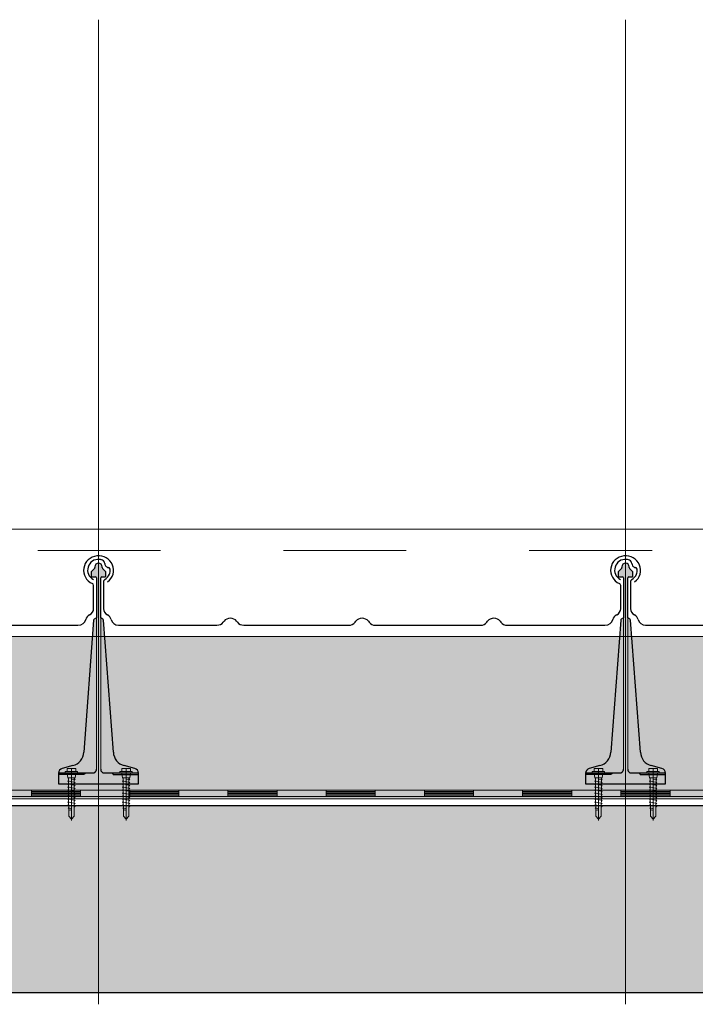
# Model space of a CAD drawing. Header units: metres. Extents: x 1316.5 to 1415.3, y -94.1 to -52.
# Tile 162 of 256: x 1352.2 to 1352.75, y -55.498 to -54.697. Entities that reach past the tile are written whole.
import ezdxf

# ---------------------------------------------------------------- set-up
doc = ezdxf.new("R2010")
doc.units = ezdxf.units.M
for name, pattern in [('AUSGEZOGEN', [0]), ('PUNKT2_S9', [0.0015, 0, -0.0015]), ('STRICHLINIE2_S3', [0.055, 0.04, -0.015]), ('STRICHPUNKT2_S5', [0.1, 0.07, -0.01, 0.01, -0.01])]:
    doc.linetypes.add(name, pattern=pattern)
for name, color, linetype, lineweight in [('XR$11$Achsen', 4, 'AUSGEZOGEN', 13), ('XR$11$Aufkantung', 4, 'AUSGEZOGEN', 13), ('XR$11$Design', 4, 'AUSGEZOGEN', 13), ('XR$11$Türen', 3, 'AUSGEZOGEN', 18), ('XR$11$V25', 4, 'AUSGEZOGEN', 13), ('XR$13$Muster', 4, 'AUSGEZOGEN', 13), ('XR$13$STANDARD_1', 7, 'AUSGEZOGEN', 25)]:
    doc.layers.add(name, color=color, linetype=linetype, lineweight=lineweight)

# ---------------------------------------------------------------- blocks, each defined once
blk = doc.blocks.new('MUSTERELEMENT_84')
at = {"layer": 'XR$11$Design', "color": 4, "linetype": 'AUSGEZOGEN', "lineweight": 13, "transparency": 33554687}
for p, q in [((1352.13011, -55.32409), (1352.21006, -55.32409)), ((1352.21006, -55.32409), (1352.29002, -55.32409)), ((1352.21006, -55.32409), (1352.21006, -55.32909)), ((1352.21006, -55.32409), (1352.21006, -55.32909)), ((1352.25004, -55.32409), (1352.25004, -55.32909)), ((1352.29002, -55.32409), (1352.36998, -55.32409)), ((1352.29002, -55.32409), (1352.29002, -55.32909)), ((1352.29002, -55.32409), (1352.29002, -55.32909)), ((1352.33, -55.32409), (1352.33, -55.32909)), ((1352.36998, -55.32409), (1352.44994, -55.32409)), ((1352.36998, -55.32409), (1352.36998, -55.32909)), ((1352.36998, -55.32409), (1352.36998, -55.32909)), ((1352.40996, -55.32409), (1352.40996, -55.32909)), ((1352.44994, -55.32409), (1352.52989, -55.32409)), ((1352.44994, -55.32409), (1352.44994, -55.32909)), ((1352.44994, -55.32409), (1352.44994, -55.32909)), ((1352.48992, -55.32409), (1352.48992, -55.32909)), ((1352.52989, -55.32409), (1352.60985, -55.32409)), ((1352.52989, -55.32409), (1352.52989, -55.32909)), ((1352.52989, -55.32409), (1352.52989, -55.32909)), ((1352.56987, -55.32409), (1352.56987, -55.32909)), ((1352.60985, -55.32409), (1352.68981, -55.32409)), ((1352.60985, -55.32409), (1352.60985, -55.32909)), ((1352.60985, -55.32409), (1352.60985, -55.32909)), ((1352.64983, -55.32409), (1352.64983, -55.32909)), ((1352.68981, -55.32409), (1352.76977, -55.32409)), ((1352.68981, -55.32409), (1352.68981, -55.32909)), ((1352.68981, -55.32409), (1352.68981, -55.32909)), ((1352.72979, -55.32409), (1352.72979, -55.32909)), ((1352.13011, -55.32909), (1352.21006, -55.32909)), ((1352.21006, -55.32509), (1352.25004, -55.32509)), ((1352.21006, -55.32609), (1352.25004, -55.32609)), ((1352.21006, -55.32709), (1352.25004, -55.32709)), ((1352.21006, -55.32809), (1352.25004, -55.32809)), ((1352.21006, -55.32909), (1352.29002, -55.32909)), ((1352.29002, -55.32509), (1352.33, -55.32509)), ((1352.29002, -55.32609), (1352.33, -55.32609)), ((1352.29002, -55.32709), (1352.33, -55.32709)), ((1352.29002, -55.32809), (1352.33, -55.32809)), ((1352.29002, -55.32909), (1352.36998, -55.32909)), ((1352.36998, -55.32509), (1352.40996, -55.32509)), ((1352.36998, -55.32609), (1352.40996, -55.32609)), ((1352.36998, -55.32709), (1352.40996, -55.32709)), ((1352.36998, -55.32809), (1352.40996, -55.32809)), ((1352.36998, -55.32909), (1352.44994, -55.32909)), ((1352.44994, -55.32509), (1352.48992, -55.32509)), ((1352.44994, -55.32609), (1352.48992, -55.32609)), ((1352.44994, -55.32709), (1352.48992, -55.32709)), ((1352.44994, -55.32809), (1352.48992, -55.32809)), ((1352.44994, -55.32909), (1352.52989, -55.32909)), ((1352.52989, -55.32509), (1352.56987, -55.32509)), ((1352.52989, -55.32609), (1352.56987, -55.32609)), ((1352.52989, -55.32709), (1352.56987, -55.32709)), ((1352.52989, -55.32809), (1352.56987, -55.32809)), ((1352.52989, -55.32909), (1352.60985, -55.32909)), ((1352.60985, -55.32509), (1352.64983, -55.32509)), ((1352.60985, -55.32609), (1352.64983, -55.32609)), ((1352.60985, -55.32709), (1352.64983, -55.32709)), ((1352.60985, -55.32809), (1352.64983, -55.32809)), ((1352.60985, -55.32909), (1352.68981, -55.32909)), ((1352.68981, -55.32509), (1352.72979, -55.32509)), ((1352.68981, -55.32609), (1352.72979, -55.32609)), ((1352.68981, -55.32709), (1352.72979, -55.32709)), ((1352.68981, -55.32809), (1352.72979, -55.32809)), ((1352.68981, -55.32909), (1352.76977, -55.32909))]:
    blk.add_line(p, q, dxfattribs=at)
blk = doc.blocks.new('NSY101')
at = {"color": 0, "linetype": 'ByBlock', "lineweight": -2}
blk.add_circle((0, 0), 0.005, dxfattribs=at)
blk = doc.blocks.new('U7_2')
at = {"linetype": 'AUSGEZOGEN', "transparency": 33554687}
for p, q in [((-5, 1.97), (-5, 1.17)), ((-4.9, 2.07), (4.9, 2.07)), ((-4.9, 1.07), (4.9, 1.07)), ((-3.5, 3.87), (-3.5, 2.27)), ((-3.46, 0.82), (-2.94, -2.1)), ((-3.3, 4.07), (-0.2, 4.07)), ((0, 3.87), (0, 2.07)), ((0.2, 4.07), (3.3, 4.07)), ((3.46, 0.82), (2.94, -2.1)), ((3.5, 3.87), (3.5, 2.27)), ((5, 1.97), (5, 1.17)), ((-2.33, -2.93), (-3, -3.2)), ((0, -2.99), (-3, -3.2)), ((-3, -3.2), (-2.33, -3.68)), ((3, -4.1), (-3, -5.15)), ((-2.33, -4.89), (-3, -5.15)), ((-3, -5.15), (-2.33, -5.63)), ((3, -6.05), (-3, -7.1)), ((-2.84, -2.18), (2.84, -2.18)), ((-2.77, -2.18), (-2.75, -2.35)), ((-2.33, -2.73), (-2.33, -2.93)), ((-2.33, -3.68), (-2.33, -4.89)), ((-2.33, -5.63), (-2.33, -6.84)), ((2.32, -2.73), (2.32, -3.91)), ((2.32, -3.91), (3, -4.1)), ((3, -4.1), (2.32, -4.65)), ((2.32, -4.65), (2.32, -5.86)), ((2.32, -5.86), (3, -6.05)), ((3, -6.05), (2.32, -6.6)), ((2.77, -2.18), (2.75, -2.35)), ((-2.33, -6.84), (-3, -7.1)), ((-3, -7.1), (-2.33, -7.58)), ((3, -8), (-3, -9.05)), ((-2.33, -8.79), (-3, -9.05)), ((-3, -9.05), (-2.33, -9.53)), ((3, -9.95), (-3, -11)), ((-2.33, -10.74), (-3, -11)), ((-3, -11), (-2.33, -11.48)), ((3, -11.9), (-3, -12.95)), ((-2.33, -12.69), (-3, -12.95)), ((-2.33, -7.58), (-2.33, -8.79)), ((-2.33, -9.53), (-2.33, -10.74)), ((-2.33, -11.48), (-2.33, -12.69)), ((2.32, -6.6), (2.32, -7.81)), ((2.32, -7.81), (3, -8)), ((3, -8), (2.32, -8.55)), ((2.32, -8.55), (2.32, -9.76)), ((2.32, -9.76), (3, -9.95)), ((3, -9.95), (2.32, -10.5)), ((2.32, -10.5), (2.32, -11.71)), ((2.32, -11.71), (3, -11.9)), ((3, -11.9), (2.32, -12.45)), ((2.32, -12.45), (2.32, -13.66)), ((-3, -12.95), (-2.33, -13.43)), ((3, -13.85), (-3, -14.9)), ((-2.33, -14.64), (-3, -14.9)), ((-3, -14.9), (-2.33, -15.38)), ((3, -15.8), (-3, -16.85)), ((-2.33, -16.59), (-3, -16.85)), ((-3, -16.85), (-2.33, -17.33)), ((3, -17.75), (-3, -18.8)), ((-2.3, -18.53), (-3, -18.8)), ((-3, -18.8), (-2.28, -19.31)), ((-2.33, -13.43), (-2.33, -14.64)), ((-2.33, -15.38), (-2.33, -16.59)), ((-2.33, -17.33), (-2.3, -18.53)), ((2.3, -18.32), (2.28, -19.5)), ((3, -17.75), (2.3, -18.32)), ((2.32, -13.66), (3, -13.85)), ((3, -13.85), (2.32, -14.4)), ((2.32, -14.4), (2.32, -15.61)), ((2.32, -15.61), (3, -15.8)), ((3, -15.8), (2.32, -16.35)), ((2.32, -16.35), (2.32, -17.33)), ((2.32, -17.33), (2.32, -17.56)), ((2.32, -17.56), (3, -17.75)), ((3, -19.7), (-3, -20.75)), ((-2.26, -20.47), (-3, -20.75)), ((-3, -20.75), (-2.24, -21.28)), ((-2.28, -19.31), (-2.26, -20.47)), ((-2.24, -21.28), (-2.23, -22.18)), ((-2.23, -22.18), (-2.23, -27.06)), ((0, -24.04), (0, -28.93)), ((2.61, -21.73), (0.4, -22.03)), ((2.23, -22.07), (2.22, -22.18)), ((2.22, -22.18), (2.22, -27.06)), ((2.61, -21.73), (2.23, -22.07)), ((2.26, -20.3), (2.24, -21.58)), ((2.24, -21.58), (2.61, -21.73)), ((3, -19.7), (2.26, -20.3)), ((2.28, -19.5), (3, -19.7)), ((-2.23, -27.06), (0, -28.93)), ((2.22, -27.06), (0, -28.93))]:
    blk.add_line(p, q, dxfattribs=at)
at = {"linetype": 'STRICHPUNKT2_S5', "transparency": 33554687}
blk.add_line((0, 3.87), (0, -29.93), dxfattribs=at)
at = {"linetype": 'AUSGEZOGEN', "transparency": 33554687}
for centre, radius, start, end in [((-4.9, 1.97), 0.1, 90, 180), ((-4.9, 1.17), 0.1, 180, 270), ((-3.75, 0.77), 0.3, 10, 90), ((-3.7, 2.27), 0.2, 270, 0), ((-3.3, 3.87), 0.2, 90, 180), ((-0.2, 3.87), 0.2, 0, 90), ((0.2, 3.87), 0.2, 90, 180), ((3.3, 3.87), 0.2, 0, 90), ((3.75, 0.77), 0.3, 90, 170), ((3.7, 2.27), 0.2, 180, 270), ((4.9, 1.97), 0.1, 0, 90), ((4.9, 1.17), 0.1, 270, 0), ((-2.84, -2.08), 0.1, 190, 270), ((-2.65, -2.33), 0.1, 190, 270), ((-2.63, -2.73), 0.3, 0, 90), ((2.62, -2.73), 0.3, 90, 180), ((2.65, -2.33), 0.1, 270, 350), ((2.84, -2.08), 0.1, 270, 350), ((1.11, -24.04), 1.11, 0, 180)]:
    blk.add_arc(centre, radius, start, end, dxfattribs=at)
blk = doc.blocks.new('COMPLEXOBJECT_158')
at = {"transparency": 33554687}
for p, q in [((1352.69772, -55.15422), (1352.69772, -55.17649)), ((1353.11863, -55.17649), (1353.11863, -55.15743)), ((1352.79515, -55.18741), (1352.79579, -55.18658)), ((1352.806, -55.18658), (1352.80665, -55.18741)), ((1352.9024, -55.18743), (1352.90304, -55.1866)), ((1352.91325, -55.1866), (1352.9139, -55.18743)), ((1353.00965, -55.18743), (1353.01029, -55.1866)), ((1353.0205, -55.1866), (1353.02115, -55.18743)), ((1352.70993, -55.18983), (1352.79004, -55.18982)), ((1352.81175, -55.18982), (1352.89729, -55.18983)), ((1352.919, -55.18983), (1353.00454, -55.18983)), ((1353.02625, -55.18983), (1353.10585, -55.18983))]:
    blk.add_line(p, q, dxfattribs=at)
for centre, major_axis, ratio, start_param, end_param in [((1352.69341, -55.14496), (0.0087, 0), 0.997606, 1.465877, 4.233579), ((1352.69341, -55.14495), (0.00958, 0), 0.905277, 1.310139, 1.634821), ((1352.69493, -55.13993), (0.00384, 0), 0.905277, 0.747625, 1.318651), ((1352.69493, -55.13993), (0.00384, 0), 0.905277, 0.123201, 0.747625), ((1352.70301, -55.13949), (0.00428, 0), 0.905277, 3.145413, 3.651819), ((1353.12263, -55.14519), (0.01221, 0), 0.964759, 5.358492, 10.570908), ((1352.70247, -55.13969), (0.0037, 0), 0.905277, 3.671389, 4.493692), ((1352.70137, -55.14452), (0.00175, 0), 0.905277, 0.122654, 1.403271), ((1352.69326, -55.14521), (0.0099, 0), 0.905277, 5.919137, 6.381942), ((1352.69963, -55.15422), (0.00192, 0), 0.905277, 2.093897, 3.141593), ((1352.69326, -55.14521), (0.0099, 0), 0.905277, 5.291178, 5.919137), ((1353.11663, -55.15744), (0.002, 0), 0.868191, 0, 1.065955), ((1352.70395, -55.17649), (0.00623, 0), 0.905277, 3.141593, 4.18879), ((1353.11213, -55.17649), (0.0065, 0), 0.868191, 5.235988, 6.283185), ((1352.69772, -55.18626), (0.00623, 0), 0.905277, 0.184767, 1.047198), ((1352.70997, -55.18419), (0.00623, 0), 0.905277, 3.32636, 4.712389), ((1352.79004, -55.18417), (0.00623, 0), 0.905277, 4.712389, 5.67232), ((1352.8009, -55.18982), (0.00623, 0), 0.905277, 0.610865, 2.530727), ((1352.81175, -55.18417), (0.00623, 0), 0.905277, 3.752458, 4.712389), ((1352.89729, -55.18419), (0.00623, 0), 0.905277, 4.712389, 5.67232), ((1352.90815, -55.18983), (0.00623, 0), 0.905277, 0.610865, 2.530727), ((1352.919, -55.18419), (0.00623, 0), 0.905277, 3.752458, 4.712389), ((1353.00454, -55.18419), (0.00623, 0), 0.905277, 4.712389, 5.67232), ((1353.0154, -55.18983), (0.00623, 0), 0.905277, 0.610865, 2.530727), ((1353.02625, -55.18419), (0.00623, 0), 0.905277, 3.752458, 4.712389), ((1353.10585, -55.18419), (0.0065, 0), 0.868191, 4.712389, 6.098418), ((1353.11863, -55.18626), (0.0065, 0), 0.868191, 2.094395, 2.956825)]:
    blk.add_ellipse(centre, major_axis=major_axis, ratio=ratio, start_param=start_param, end_param=end_param, dxfattribs=at)
blk = doc.blocks.new('COMPLEXOBJECT_159')
at = {"transparency": 33554687}
for p, q in [((1352.26872, -55.15422), (1352.26872, -55.17649)), ((1352.68963, -55.17649), (1352.68963, -55.15743)), ((1352.36615, -55.18741), (1352.36679, -55.18658)), ((1352.377, -55.18658), (1352.37765, -55.18741)), ((1352.4734, -55.18743), (1352.47404, -55.1866)), ((1352.48425, -55.1866), (1352.4849, -55.18743)), ((1352.58065, -55.18743), (1352.58129, -55.1866)), ((1352.5915, -55.1866), (1352.59215, -55.18743)), ((1352.28093, -55.18983), (1352.36104, -55.18982)), ((1352.38275, -55.18982), (1352.46829, -55.18983)), ((1352.49, -55.18983), (1352.57554, -55.18983)), ((1352.59725, -55.18983), (1352.67685, -55.18983))]:
    blk.add_line(p, q, dxfattribs=at)
for centre, major_axis, ratio, start_param, end_param in [((1352.26441, -55.14496), (0.0087, 0), 0.997606, 1.465877, 4.233579), ((1352.26441, -55.14495), (0.00958, 0), 0.905277, 1.310139, 1.634821), ((1352.26593, -55.13993), (0.00384, 0), 0.905277, 0.747625, 1.318651), ((1352.26593, -55.13993), (0.00384, 0), 0.905277, 0.123201, 0.747625), ((1352.27401, -55.13949), (0.00428, 0), 0.905277, 3.145413, 3.651819), ((1352.69363, -55.14519), (0.01221, 0), 0.964759, 5.358492, 10.570908), ((1352.27347, -55.13969), (0.0037, 0), 0.905277, 3.671389, 4.493692), ((1352.27237, -55.14452), (0.00175, 0), 0.905277, 0.122654, 1.403271), ((1352.26426, -55.14521), (0.0099, 0), 0.905277, 5.919137, 6.381942), ((1352.27063, -55.15422), (0.00192, 0), 0.905277, 2.093897, 3.141593), ((1352.26426, -55.14521), (0.0099, 0), 0.905277, 5.291178, 5.919137), ((1352.68763, -55.15744), (0.002, 0), 0.868191, 0, 1.065955), ((1352.27495, -55.17649), (0.00623, 0), 0.905277, 3.141593, 4.18879), ((1352.68313, -55.17649), (0.0065, 0), 0.868191, 5.235988, 6.283185), ((1352.26872, -55.18626), (0.00623, 0), 0.905277, 0.184767, 1.047198), ((1352.28097, -55.18419), (0.00623, 0), 0.905277, 3.32636, 4.712389), ((1352.36104, -55.18417), (0.00623, 0), 0.905277, 4.712389, 5.67232), ((1352.3719, -55.18982), (0.00623, 0), 0.905277, 0.610865, 2.530727), ((1352.38275, -55.18417), (0.00623, 0), 0.905277, 3.752458, 4.712389), ((1352.46829, -55.18419), (0.00623, 0), 0.905277, 4.712389, 5.67232), ((1352.47915, -55.18983), (0.00623, 0), 0.905277, 0.610865, 2.530727), ((1352.49, -55.18419), (0.00623, 0), 0.905277, 3.752458, 4.712389), ((1352.57554, -55.18419), (0.00623, 0), 0.905277, 4.712389, 5.67232), ((1352.5864, -55.18983), (0.00623, 0), 0.905277, 0.610865, 2.530727), ((1352.59725, -55.18419), (0.00623, 0), 0.905277, 3.752458, 4.712389), ((1352.67685, -55.18419), (0.0065, 0), 0.868191, 4.712389, 6.098418), ((1352.68963, -55.18626), (0.0065, 0), 0.868191, 2.094395, 2.956825)]:
    blk.add_ellipse(centre, major_axis=major_axis, ratio=ratio, start_param=start_param, end_param=end_param, dxfattribs=at)
blk = doc.blocks.new('COMPLEXOBJECT_160')
at = {"transparency": 33554687}
for p, q in [((1351.83972, -55.15422), (1351.83972, -55.17649)), ((1352.26063, -55.17649), (1352.26063, -55.15743)), ((1351.93715, -55.18741), (1351.93779, -55.18658)), ((1351.948, -55.18658), (1351.94865, -55.18741)), ((1352.0444, -55.18743), (1352.04504, -55.1866)), ((1352.05525, -55.1866), (1352.0559, -55.18743)), ((1352.15165, -55.18743), (1352.15229, -55.1866)), ((1352.1625, -55.1866), (1352.16315, -55.18743)), ((1351.85193, -55.18983), (1351.93204, -55.18982)), ((1351.95375, -55.18982), (1352.03929, -55.18983)), ((1352.061, -55.18983), (1352.14654, -55.18983)), ((1352.16825, -55.18983), (1352.24785, -55.18983))]:
    blk.add_line(p, q, dxfattribs=at)
for centre, major_axis, ratio, start_param, end_param in [((1351.83541, -55.14496), (0.0087, 0), 0.997606, 1.465877, 4.233579), ((1351.83541, -55.14495), (0.00958, 0), 0.905277, 1.310139, 1.634821), ((1351.83693, -55.13993), (0.00384, 0), 0.905277, 0.747625, 1.318651), ((1351.83693, -55.13993), (0.00384, 0), 0.905277, 0.123201, 0.747625), ((1351.84501, -55.13949), (0.00428, 0), 0.905277, 3.145413, 3.651819), ((1352.26463, -55.14519), (0.01221, 0), 0.964759, 5.358492, 10.570908), ((1351.84447, -55.13969), (0.0037, 0), 0.905277, 3.671389, 4.493692), ((1351.84337, -55.14452), (0.00175, 0), 0.905277, 0.122654, 1.403271), ((1351.83526, -55.14521), (0.0099, 0), 0.905277, 5.919137, 6.381942), ((1351.84163, -55.15422), (0.00192, 0), 0.905277, 2.093897, 3.141593), ((1351.83526, -55.14521), (0.0099, 0), 0.905277, 5.291178, 5.919137), ((1352.25863, -55.15744), (0.002, 0), 0.868191, 0, 1.065955), ((1351.84595, -55.17649), (0.00623, 0), 0.905277, 3.141593, 4.18879), ((1352.25413, -55.17649), (0.0065, 0), 0.868191, 5.235988, 6.283185), ((1351.83972, -55.18626), (0.00623, 0), 0.905277, 0.184767, 1.047198), ((1351.85197, -55.18419), (0.00623, 0), 0.905277, 3.32636, 4.712389), ((1351.93204, -55.18417), (0.00623, 0), 0.905277, 4.712389, 5.67232), ((1351.9429, -55.18982), (0.00623, 0), 0.905277, 0.610865, 2.530727), ((1351.95375, -55.18417), (0.00623, 0), 0.905277, 3.752458, 4.712389), ((1352.03929, -55.18419), (0.00623, 0), 0.905277, 4.712389, 5.67232), ((1352.05015, -55.18983), (0.00623, 0), 0.905277, 0.610865, 2.530727), ((1352.061, -55.18419), (0.00623, 0), 0.905277, 3.752458, 4.712389), ((1352.14654, -55.18419), (0.00623, 0), 0.905277, 4.712389, 5.67232), ((1352.1574, -55.18983), (0.00623, 0), 0.905277, 0.610865, 2.530727), ((1352.16825, -55.18419), (0.00623, 0), 0.905277, 3.752458, 4.712389), ((1352.24785, -55.18419), (0.0065, 0), 0.868191, 4.712389, 6.098418), ((1352.26063, -55.18626), (0.0065, 0), 0.868191, 2.094395, 2.956825)]:
    blk.add_ellipse(centre, major_axis=major_axis, ratio=ratio, start_param=start_param, end_param=end_param, dxfattribs=at)

msp = doc.modelspace()

# ---------------------------------------------------------------- hatches: boundary and pattern name
at = {"layer": 'XR$11$V25', "transparency": 33554687}
for points in [[(1352.29417, -55.30642), (1352.28553, -55.3041), (1352.28506, -55.30396), (1352.28461, -55.30381), (1352.28415, -55.30364), (1352.28371, -55.30345), (1352.28327, -55.30324), (1352.28284, -55.30302), (1352.28242, -55.30277), (1352.28201, -55.30251), (1352.28162, -55.30224), (1352.28123, -55.30195), (1352.28086, -55.30164), (1352.28049, -55.30132), (1352.28014, -55.30098), (1352.27981, -55.30063), (1352.27949, -55.30027), (1352.27918, -55.2999), (1352.27889, -55.29951), (1352.27862, -55.29911), (1352.27836, -55.2987), (1352.27812, -55.29828), (1352.2779, -55.29785), (1352.27769, -55.29741), (1352.2775, -55.29697), (1352.27733, -55.29652), (1352.27718, -55.29606), (1352.27704, -55.29559), (1352.27693, -55.29512), (1352.27683, -55.29465), (1352.27676, -55.29417), (1352.2767, -55.29369), (1352.27666, -55.29321), (1352.26862, -55.18565), (1352.26862, -55.18562), (1352.26862, -55.18559), (1352.26861, -55.18555), (1352.26861, -55.18552), (1352.2686, -55.18549), (1352.26859, -55.18546), (1352.26859, -55.18543), (1352.26858, -55.1854), (1352.26857, -55.18537), (1352.26855, -55.18534), (1352.26854, -55.18531), (1352.26853, -55.18528), (1352.26852, -55.18525), (1352.2685, -55.18522), (1352.26848, -55.1852), (1352.26847, -55.18517), (1352.26845, -55.18514), (1352.26843, -55.18512), (1352.26841, -55.18509), (1352.26839, -55.18507), (1352.26837, -55.18504), (1352.26835, -55.18502), (1352.26833, -55.185), (1352.2683, -55.18497), (1352.26828, -55.18495), (1352.26826, -55.18493), (1352.26823, -55.18491), (1352.26821, -55.18489), (1352.26818, -55.18488), (1352.26815, -55.18486), (1352.26813, -55.18484), (1352.26638, -55.18383), (1352.26638, -55.1514), (1352.26638, -55.15135), (1352.26638, -55.1513), (1352.26639, -55.15125), (1352.2664, -55.1512), (1352.26641, -55.15115), (1352.26643, -55.1511), (1352.26644, -55.15105), (1352.26646, -55.15101), (1352.26648, -55.15096), (1352.2665, -55.15092), (1352.26653, -55.15087), (1352.26656, -55.15083), (1352.26659, -55.15079), (1352.26662, -55.15075), (1352.26665, -55.15071), (1352.26669, -55.15068), (1352.26673, -55.15064), (1352.26677, -55.15061), (1352.26681, -55.15058), (1352.26685, -55.15055), (1352.26689, -55.15053), (1352.26694, -55.1505), (1352.26698, -55.15048), (1352.26703, -55.15046), (1352.26708, -55.15045), (1352.26713, -55.15043), (1352.26718, -55.15042), (1352.26723, -55.15041), (1352.26728, -55.15041), (1352.26733, -55.1504), (1352.26738, -55.1504), (1352.27013, -55.1504), (1352.27015, -55.1504), (1352.27018, -55.1504), (1352.2702, -55.1504), (1352.27023, -55.15039), (1352.27025, -55.15039), (1352.27028, -55.15038), (1352.2703, -55.15037), (1352.27033, -55.15036), (1352.27035, -55.15035), (1352.27037, -55.15034), (1352.27039, -55.15033), (1352.27041, -55.15031), (1352.27044, -55.1503), (1352.27045, -55.15028), (1352.27047, -55.15026), (1352.27049, -55.15025), (1352.27051, -55.15023), (1352.27052, -55.15021), (1352.27054, -55.15019), (1352.27055, -55.15017), (1352.27057, -55.15014), (1352.27058, -55.15012), (1352.27059, -55.1501), (1352.2706, -55.15007), (1352.27061, -55.15005), (1352.27061, -55.15003), (1352.27062, -55.15), (1352.27062, -55.14998), (1352.27063, -55.14995), (1352.27063, -55.14993), (1352.27063, -55.1499), (1352.27063, -55.14682), (1352.27063, -55.14679), (1352.27063, -55.14676), (1352.27063, -55.14674), (1352.27062, -55.14671), (1352.27062, -55.14669), (1352.27062, -55.14666), (1352.27061, -55.14664), (1352.27061, -55.14661), (1352.2706, -55.14659), (1352.2706, -55.14656), (1352.27059, -55.14654), (1352.27058, -55.14652), (1352.27058, -55.14649), (1352.27057, -55.14647), (1352.27056, -55.14644), (1352.27055, -55.14642), (1352.27054, -55.1464), (1352.27053, -55.14638), (1352.27052, -55.14635), (1352.2705, -55.14633), (1352.27049, -55.14631), (1352.27048, -55.14629), (1352.27046, -55.14627), (1352.27045, -55.14624), (1352.27044, -55.14622), (1352.27042, -55.1462), (1352.2704, -55.14618), (1352.27039, -55.14616), (1352.27037, -55.14615), (1352.27035, -55.14613), (1352.27034, -55.14611), (1352.26792, -55.14369), (1352.2679, -55.14368), (1352.26789, -55.14366), (1352.26787, -55.14364), (1352.26785, -55.14362), (1352.26784, -55.1436), (1352.26782, -55.14358), (1352.26781, -55.14356), (1352.26779, -55.14354), (1352.26778, -55.14352), (1352.26777, -55.14349), (1352.26775, -55.14347), (1352.26774, -55.14345), (1352.26773, -55.14343), (1352.26772, -55.1434), (1352.26771, -55.14338), (1352.2677, -55.14336), (1352.26769, -55.14333), (1352.26768, -55.14331), (1352.26768, -55.14329), (1352.26767, -55.14326), (1352.26766, -55.14324), (1352.26766, -55.14321), (1352.26765, -55.14319), (1352.26764, -55.14316), (1352.26764, -55.14314), (1352.26764, -55.14311), (1352.26763, -55.14309), (1352.26763, -55.14306), (1352.26763, -55.14304), (1352.26763, -55.14301), (1352.26763, -55.14299), (1352.26763, -55.1424), (1352.26761, -55.1421), (1352.26757, -55.1418), (1352.26749, -55.1415), (1352.26739, -55.14122), (1352.26725, -55.14095), (1352.26709, -55.14069), (1352.26691, -55.14045), (1352.2667, -55.14023), (1352.26647, -55.14003), (1352.26622, -55.13986), (1352.26595, -55.13971), (1352.26567, -55.13959), (1352.26538, -55.1395), (1352.26508, -55.13944), (1352.26478, -55.13941), (1352.26448, -55.13941), (1352.26417, -55.13944), (1352.26388, -55.1395), (1352.26359, -55.13959), (1352.26331, -55.13971), (1352.26304, -55.13986), (1352.26279, -55.14003), (1352.26256, -55.14023), (1352.26235, -55.14045), (1352.26217, -55.14069), (1352.26201, -55.14095), (1352.26187, -55.14122), (1352.26177, -55.1415), (1352.26169, -55.1418), (1352.26164, -55.1421), (1352.26163, -55.1424), (1352.26163, -55.14299), (1352.26163, -55.14301), (1352.26163, -55.14304), (1352.26163, -55.14306), (1352.26162, -55.14309), (1352.26162, -55.14311), (1352.26162, -55.14314), (1352.26161, -55.14316), (1352.26161, -55.14319), (1352.2616, -55.14321), (1352.2616, -55.14324), (1352.26159, -55.14326), (1352.26158, -55.14329), (1352.26158, -55.14331), (1352.26157, -55.14333), (1352.26156, -55.14336), (1352.26155, -55.14338), (1352.26154, -55.1434), (1352.26153, -55.14343), (1352.26152, -55.14345), (1352.2615, -55.14347), (1352.26149, -55.14349), (1352.26148, -55.14352), (1352.26146, -55.14354), (1352.26145, -55.14356), (1352.26144, -55.14358), (1352.26142, -55.1436), (1352.2614, -55.14362), (1352.26139, -55.14364), (1352.26137, -55.14366), (1352.26135, -55.14368), (1352.26134, -55.14369), (1352.25892, -55.14611), (1352.2589, -55.14613), (1352.25889, -55.14615), (1352.25887, -55.14616), (1352.25885, -55.14618), (1352.25884, -55.1462), (1352.25882, -55.14622), (1352.25881, -55.14624), (1352.25879, -55.14627), (1352.25878, -55.14629), (1352.25877, -55.14631), (1352.25875, -55.14633), (1352.25874, -55.14635), (1352.25873, -55.14638), (1352.25872, -55.1464), (1352.25871, -55.14642), (1352.2587, -55.14644), (1352.25869, -55.14647), (1352.25868, -55.14649), (1352.25868, -55.14652), (1352.25867, -55.14654), (1352.25866, -55.14656), (1352.25866, -55.14659), (1352.25865, -55.14661), (1352.25864, -55.14664), (1352.25864, -55.14666), (1352.25864, -55.14669), (1352.25863, -55.14671), (1352.25863, -55.14674), (1352.25863, -55.14676), (1352.25863, -55.14679), (1352.25863, -55.14682), (1352.25863, -55.1499), (1352.25863, -55.14993), (1352.25863, -55.14995), (1352.25863, -55.14998), (1352.25864, -55.15), (1352.25865, -55.15003), (1352.25865, -55.15005), (1352.25866, -55.15007), (1352.25867, -55.1501), (1352.25868, -55.15012), (1352.25869, -55.15014), (1352.2587, -55.15017), (1352.25872, -55.15019), (1352.25873, -55.15021), (1352.25875, -55.15023), (1352.25877, -55.15025), (1352.25878, -55.15026), (1352.2588, -55.15028), (1352.25882, -55.1503), (1352.25884, -55.15031), (1352.25886, -55.15033), (1352.25889, -55.15034), (1352.25891, -55.15035), (1352.25893, -55.15036), (1352.25896, -55.15037), (1352.25898, -55.15038), (1352.259, -55.15039), (1352.25903, -55.15039), (1352.25905, -55.1504), (1352.25908, -55.1504), (1352.2591, -55.1504), (1352.25913, -55.1504), (1352.26188, -55.1504), (1352.26193, -55.1504), (1352.26198, -55.15041), (1352.26203, -55.15041), (1352.26208, -55.15042), (1352.26213, -55.15043), (1352.26218, -55.15045), (1352.26223, -55.15046), (1352.26227, -55.15048), (1352.26232, -55.1505), (1352.26236, -55.15053), (1352.26241, -55.15055), (1352.26245, -55.15058), (1352.26249, -55.15061), (1352.26253, -55.15064), (1352.26257, -55.15068), (1352.2626, -55.15071), (1352.26264, -55.15075), (1352.26267, -55.15079), (1352.2627, -55.15083), (1352.26273, -55.15087), (1352.26275, -55.15092), (1352.26278, -55.15096), (1352.2628, -55.15101), (1352.26282, -55.15105), (1352.26283, -55.1511), (1352.26285, -55.15115), (1352.26286, -55.1512), (1352.26287, -55.15125), (1352.26287, -55.1513), (1352.26288, -55.15135), (1352.26288, -55.1514), (1352.26288, -55.18383), (1352.26113, -55.18484), (1352.26111, -55.18486), (1352.26108, -55.18488), (1352.26105, -55.18489), (1352.26103, -55.18491), (1352.261, -55.18493), (1352.26098, -55.18495), (1352.26095, -55.18497), (1352.26093, -55.185), (1352.26091, -55.18502), (1352.26089, -55.18504), (1352.26087, -55.18507), (1352.26085, -55.18509), (1352.26083, -55.18512), (1352.26081, -55.18514), (1352.26079, -55.18517), (1352.26077, -55.1852), (1352.26076, -55.18522), (1352.26074, -55.18525), (1352.26073, -55.18528), (1352.26072, -55.18531), (1352.2607, -55.18534), (1352.26069, -55.18537), (1352.26068, -55.1854), (1352.26067, -55.18543), (1352.26066, -55.18546), (1352.26066, -55.18549), (1352.26065, -55.18552), (1352.26064, -55.18555), (1352.26064, -55.18559), (1352.26064, -55.18562), (1352.26063, -55.18565), (1352.2526, -55.29321), (1352.25256, -55.29369), (1352.2525, -55.29417), (1352.25243, -55.29465), (1352.25233, -55.29512), (1352.25222, -55.29559), (1352.25208, -55.29606), (1352.25193, -55.29652), (1352.25176, -55.29697), (1352.25157, -55.29741), (1352.25137, -55.29785), (1352.25114, -55.29828), (1352.2509, -55.2987), (1352.25064, -55.29911), (1352.25037, -55.29951), (1352.25008, -55.2999), (1352.24977, -55.30027), (1352.24945, -55.30063), (1352.24912, -55.30098), (1352.24877, -55.30132), (1352.24841, -55.30164), (1352.24803, -55.30195), (1352.24765, -55.30224), (1352.24725, -55.30251), (1352.24684, -55.30277), (1352.24642, -55.30302), (1352.24599, -55.30324), (1352.24555, -55.30345), (1352.24511, -55.30364), (1352.24466, -55.30381), (1352.2442, -55.30396), (1352.24373, -55.3041), (1352.23509, -55.30642), (1352.23493, -55.30647), (1352.23477, -55.30652), (1352.23461, -55.30658), (1352.23446, -55.30665), (1352.23431, -55.30672), (1352.23416, -55.3068), (1352.23401, -55.30689), (1352.23387, -55.30698), (1352.23373, -55.30708), (1352.2336, -55.30719), (1352.23347, -55.30729), (1352.23335, -55.30741), (1352.23323, -55.30753), (1352.23312, -55.30765), (1352.23301, -55.30778), (1352.23291, -55.30792), (1352.23281, -55.30806), (1352.23272, -55.3082), (1352.23263, -55.30834), (1352.23255, -55.30849), (1352.23248, -55.30865), (1352.23242, -55.3088), (1352.23236, -55.30896), (1352.2323, -55.30912), (1352.23226, -55.30928), (1352.23222, -55.30945), (1352.23219, -55.30961), (1352.23216, -55.30978), (1352.23215, -55.30995), (1352.23213, -55.31012), (1352.23213, -55.31029), (1352.23213, -55.31889), (1352.29713, -55.31889), (1352.29713, -55.31029), (1352.29713, -55.31012), (1352.29712, -55.30995), (1352.2971, -55.30978), (1352.29707, -55.30961), (1352.29704, -55.30945), (1352.297, -55.30928), (1352.29696, -55.30912), (1352.29691, -55.30896), (1352.29685, -55.3088), (1352.29678, -55.30865), (1352.29671, -55.30849), (1352.29663, -55.30834), (1352.29654, -55.3082), (1352.29645, -55.30806), (1352.29636, -55.30792), (1352.29625, -55.30778), (1352.29615, -55.30765), (1352.29603, -55.30753), (1352.29591, -55.30741), (1352.29579, -55.30729), (1352.29566, -55.30719), (1352.29553, -55.30708), (1352.29539, -55.30698), (1352.29525, -55.30689), (1352.2951, -55.3068), (1352.29496, -55.30672), (1352.2948, -55.30665), (1352.29465, -55.30658), (1352.29449, -55.30652), (1352.29433, -55.30647)], [(1352.72317, -55.30642), (1352.71453, -55.3041), (1352.71406, -55.30396), (1352.71361, -55.30381), (1352.71315, -55.30364), (1352.71271, -55.30345), (1352.71227, -55.30324), (1352.71184, -55.30302), (1352.71142, -55.30277), (1352.71101, -55.30251), (1352.71062, -55.30224), (1352.71023, -55.30195), (1352.70986, -55.30164), (1352.70949, -55.30132), (1352.70914, -55.30098), (1352.70881, -55.30063), (1352.70849, -55.30027), (1352.70818, -55.2999), (1352.70789, -55.29951), (1352.70762, -55.29911), (1352.70736, -55.2987), (1352.70712, -55.29828), (1352.7069, -55.29785), (1352.70669, -55.29741), (1352.7065, -55.29697), (1352.70633, -55.29652), (1352.70618, -55.29606), (1352.70604, -55.29559), (1352.70593, -55.29512), (1352.70583, -55.29465), (1352.70576, -55.29417), (1352.7057, -55.29369), (1352.70566, -55.29321), (1352.69762, -55.18565), (1352.69762, -55.18562), (1352.69762, -55.18559), (1352.69761, -55.18555), (1352.69761, -55.18552), (1352.6976, -55.18549), (1352.69759, -55.18546), (1352.69759, -55.18543), (1352.69758, -55.1854), (1352.69757, -55.18537), (1352.69755, -55.18534), (1352.69754, -55.18531), (1352.69753, -55.18528), (1352.69752, -55.18525), (1352.6975, -55.18522), (1352.69748, -55.1852), (1352.69747, -55.18517), (1352.69745, -55.18514), (1352.69743, -55.18512), (1352.69741, -55.18509), (1352.69739, -55.18507), (1352.69737, -55.18504), (1352.69735, -55.18502), (1352.69733, -55.185), (1352.6973, -55.18497), (1352.69728, -55.18495), (1352.69726, -55.18493), (1352.69723, -55.18491), (1352.69721, -55.18489), (1352.69718, -55.18488), (1352.69715, -55.18486), (1352.69713, -55.18484), (1352.69538, -55.18383), (1352.69538, -55.1514), (1352.69538, -55.15135), (1352.69538, -55.1513), (1352.69539, -55.15125), (1352.6954, -55.1512), (1352.69541, -55.15115), (1352.69543, -55.1511), (1352.69544, -55.15105), (1352.69546, -55.15101), (1352.69548, -55.15096), (1352.6955, -55.15092), (1352.69553, -55.15087), (1352.69556, -55.15083), (1352.69559, -55.15079), (1352.69562, -55.15075), (1352.69565, -55.15071), (1352.69569, -55.15068), (1352.69573, -55.15064), (1352.69577, -55.15061), (1352.69581, -55.15058), (1352.69585, -55.15055), (1352.69589, -55.15053), (1352.69594, -55.1505), (1352.69598, -55.15048), (1352.69603, -55.15046), (1352.69608, -55.15045), (1352.69613, -55.15043), (1352.69618, -55.15042), (1352.69623, -55.15041), (1352.69628, -55.15041), (1352.69633, -55.1504), (1352.69638, -55.1504), (1352.69913, -55.1504), (1352.69915, -55.1504), (1352.69918, -55.1504), (1352.6992, -55.1504), (1352.69923, -55.15039), (1352.69925, -55.15039), (1352.69928, -55.15038), (1352.6993, -55.15037), (1352.69933, -55.15036), (1352.69935, -55.15035), (1352.69937, -55.15034), (1352.69939, -55.15033), (1352.69941, -55.15031), (1352.69944, -55.1503), (1352.69945, -55.15028), (1352.69947, -55.15026), (1352.69949, -55.15025), (1352.69951, -55.15023), (1352.69952, -55.15021), (1352.69954, -55.15019), (1352.69955, -55.15017), (1352.69957, -55.15014), (1352.69958, -55.15012), (1352.69959, -55.1501), (1352.6996, -55.15007), (1352.69961, -55.15005), (1352.69961, -55.15003), (1352.69962, -55.15), (1352.69962, -55.14998), (1352.69963, -55.14995), (1352.69963, -55.14993), (1352.69963, -55.1499), (1352.69963, -55.14682), (1352.69963, -55.14679), (1352.69963, -55.14676), (1352.69963, -55.14674), (1352.69962, -55.14671), (1352.69962, -55.14669), (1352.69962, -55.14666), (1352.69961, -55.14664), (1352.69961, -55.14661), (1352.6996, -55.14659), (1352.6996, -55.14656), (1352.69959, -55.14654), (1352.69958, -55.14652), (1352.69958, -55.14649), (1352.69957, -55.14647), (1352.69956, -55.14644), (1352.69955, -55.14642), (1352.69954, -55.1464), (1352.69953, -55.14637), (1352.69952, -55.14635), (1352.6995, -55.14633), (1352.69949, -55.14631), (1352.69948, -55.14629), (1352.69946, -55.14626), (1352.69945, -55.14624), (1352.69944, -55.14622), (1352.69942, -55.1462), (1352.6994, -55.14618), (1352.69939, -55.14616), (1352.69937, -55.14614), (1352.69935, -55.14613), (1352.69934, -55.14611), (1352.69692, -55.14369), (1352.6969, -55.14368), (1352.69689, -55.14366), (1352.69687, -55.14364), (1352.69685, -55.14362), (1352.69684, -55.1436), (1352.69682, -55.14358), (1352.69681, -55.14356), (1352.69679, -55.14354), (1352.69678, -55.14352), (1352.69677, -55.14349), (1352.69675, -55.14347), (1352.69674, -55.14345), (1352.69673, -55.14343), (1352.69672, -55.1434), (1352.69671, -55.14338), (1352.6967, -55.14336), (1352.69669, -55.14333), (1352.69668, -55.14331), (1352.69668, -55.14329), (1352.69667, -55.14326), (1352.69666, -55.14324), (1352.69666, -55.14321), (1352.69665, -55.14319), (1352.69664, -55.14316), (1352.69664, -55.14314), (1352.69664, -55.14311), (1352.69663, -55.14309), (1352.69663, -55.14306), (1352.69663, -55.14304), (1352.69663, -55.14301), (1352.69663, -55.14299), (1352.69663, -55.1424), (1352.69661, -55.1421), (1352.69657, -55.1418), (1352.69649, -55.1415), (1352.69639, -55.14122), (1352.69625, -55.14095), (1352.69609, -55.14069), (1352.69591, -55.14045), (1352.6957, -55.14023), (1352.69547, -55.14003), (1352.69522, -55.13986), (1352.69495, -55.13971), (1352.69467, -55.13959), (1352.69438, -55.1395), (1352.69408, -55.13944), (1352.69378, -55.1394), (1352.69348, -55.1394), (1352.69317, -55.13944), (1352.69288, -55.1395), (1352.69259, -55.13959), (1352.69231, -55.13971), (1352.69204, -55.13986), (1352.69179, -55.14003), (1352.69156, -55.14023), (1352.69135, -55.14045), (1352.69117, -55.14069), (1352.69101, -55.14095), (1352.69087, -55.14122), (1352.69077, -55.1415), (1352.69069, -55.1418), (1352.69064, -55.1421), (1352.69063, -55.1424), (1352.69063, -55.14299), (1352.69063, -55.14301), (1352.69063, -55.14304), (1352.69063, -55.14306), (1352.69062, -55.14309), (1352.69062, -55.14311), (1352.69062, -55.14314), (1352.69061, -55.14316), (1352.69061, -55.14319), (1352.6906, -55.14321), (1352.6906, -55.14324), (1352.69059, -55.14326), (1352.69058, -55.14329), (1352.69058, -55.14331), (1352.69057, -55.14333), (1352.69056, -55.14336), (1352.69055, -55.14338), (1352.69054, -55.1434), (1352.69053, -55.14343), (1352.69052, -55.14345), (1352.6905, -55.14347), (1352.69049, -55.14349), (1352.69048, -55.14352), (1352.69046, -55.14354), (1352.69045, -55.14356), (1352.69044, -55.14358), (1352.69042, -55.1436), (1352.6904, -55.14362), (1352.69039, -55.14364), (1352.69037, -55.14366), (1352.69035, -55.14368), (1352.69034, -55.14369), (1352.68792, -55.14611), (1352.6879, -55.14613), (1352.68789, -55.14614), (1352.68787, -55.14616), (1352.68785, -55.14618), (1352.68784, -55.1462), (1352.68782, -55.14622), (1352.68781, -55.14624), (1352.68779, -55.14626), (1352.68778, -55.14629), (1352.68777, -55.14631), (1352.68775, -55.14633), (1352.68774, -55.14635), (1352.68773, -55.14637), (1352.68772, -55.1464), (1352.68771, -55.14642), (1352.6877, -55.14644), (1352.68769, -55.14647), (1352.68768, -55.14649), (1352.68768, -55.14652), (1352.68767, -55.14654), (1352.68766, -55.14656), (1352.68766, -55.14659), (1352.68765, -55.14661), (1352.68764, -55.14664), (1352.68764, -55.14666), (1352.68764, -55.14669), (1352.68763, -55.14671), (1352.68763, -55.14674), (1352.68763, -55.14676), (1352.68763, -55.14679), (1352.68763, -55.14682), (1352.68763, -55.1499), (1352.68763, -55.14993), (1352.68763, -55.14995), (1352.68763, -55.14998), (1352.68764, -55.15), (1352.68765, -55.15003), (1352.68765, -55.15005), (1352.68766, -55.15007), (1352.68767, -55.1501), (1352.68768, -55.15012), (1352.68769, -55.15014), (1352.6877, -55.15017), (1352.68772, -55.15019), (1352.68773, -55.15021), (1352.68775, -55.15023), (1352.68777, -55.15025), (1352.68778, -55.15026), (1352.6878, -55.15028), (1352.68782, -55.1503), (1352.68784, -55.15031), (1352.68786, -55.15033), (1352.68789, -55.15034), (1352.68791, -55.15035), (1352.68793, -55.15036), (1352.68796, -55.15037), (1352.68798, -55.15038), (1352.688, -55.15039), (1352.68803, -55.15039), (1352.68805, -55.1504), (1352.68808, -55.1504), (1352.6881, -55.1504), (1352.68813, -55.1504), (1352.69088, -55.1504), (1352.69093, -55.1504), (1352.69098, -55.15041), (1352.69103, -55.15041), (1352.69108, -55.15042), (1352.69113, -55.15043), (1352.69118, -55.15045), (1352.69123, -55.15046), (1352.69127, -55.15048), (1352.69132, -55.1505), (1352.69136, -55.15053), (1352.69141, -55.15055), (1352.69145, -55.15058), (1352.69149, -55.15061), (1352.69153, -55.15064), (1352.69157, -55.15068), (1352.6916, -55.15071), (1352.69164, -55.15075), (1352.69167, -55.15079), (1352.6917, -55.15083), (1352.69173, -55.15087), (1352.69175, -55.15092), (1352.69178, -55.15096), (1352.6918, -55.15101), (1352.69182, -55.15105), (1352.69183, -55.1511), (1352.69185, -55.15115), (1352.69186, -55.1512), (1352.69187, -55.15125), (1352.69187, -55.1513), (1352.69188, -55.15135), (1352.69188, -55.1514), (1352.69188, -55.18383), (1352.69013, -55.18484), (1352.69011, -55.18486), (1352.69008, -55.18488), (1352.69005, -55.18489), (1352.69003, -55.18491), (1352.69, -55.18493), (1352.68998, -55.18495), (1352.68995, -55.18497), (1352.68993, -55.185), (1352.68991, -55.18502), (1352.68989, -55.18504), (1352.68987, -55.18507), (1352.68985, -55.18509), (1352.68983, -55.18512), (1352.68981, -55.18514), (1352.68979, -55.18517), (1352.68977, -55.1852), (1352.68976, -55.18522), (1352.68974, -55.18525), (1352.68973, -55.18528), (1352.68972, -55.18531), (1352.6897, -55.18534), (1352.68969, -55.18537), (1352.68968, -55.1854), (1352.68967, -55.18543), (1352.68966, -55.18546), (1352.68966, -55.18549), (1352.68965, -55.18552), (1352.68964, -55.18555), (1352.68964, -55.18559), (1352.68964, -55.18562), (1352.68963, -55.18565), (1352.6816, -55.29321), (1352.68156, -55.29369), (1352.6815, -55.29417), (1352.68143, -55.29465), (1352.68133, -55.29512), (1352.68122, -55.29559), (1352.68108, -55.29606), (1352.68093, -55.29652), (1352.68076, -55.29697), (1352.68057, -55.29741), (1352.68037, -55.29785), (1352.68014, -55.29828), (1352.6799, -55.2987), (1352.67964, -55.29911), (1352.67937, -55.29951), (1352.67908, -55.2999), (1352.67877, -55.30027), (1352.67845, -55.30063), (1352.67812, -55.30098), (1352.67777, -55.30132), (1352.67741, -55.30164), (1352.67703, -55.30195), (1352.67665, -55.30224), (1352.67625, -55.30251), (1352.67584, -55.30277), (1352.67542, -55.30302), (1352.67499, -55.30324), (1352.67455, -55.30345), (1352.67411, -55.30364), (1352.67366, -55.30381), (1352.6732, -55.30396), (1352.67273, -55.3041), (1352.66409, -55.30642), (1352.66393, -55.30647), (1352.66377, -55.30652), (1352.66361, -55.30658), (1352.66346, -55.30665), (1352.66331, -55.30672), (1352.66316, -55.3068), (1352.66301, -55.30689), (1352.66287, -55.30698), (1352.66273, -55.30708), (1352.6626, -55.30718), (1352.66247, -55.30729), (1352.66235, -55.30741), (1352.66223, -55.30753), (1352.66212, -55.30765), (1352.66201, -55.30778), (1352.66191, -55.30792), (1352.66181, -55.30806), (1352.66172, -55.3082), (1352.66163, -55.30834), (1352.66155, -55.30849), (1352.66148, -55.30865), (1352.66142, -55.3088), (1352.66136, -55.30896), (1352.6613, -55.30912), (1352.66126, -55.30928), (1352.66122, -55.30945), (1352.66119, -55.30961), (1352.66116, -55.30978), (1352.66115, -55.30995), (1352.66113, -55.31012), (1352.66113, -55.31029), (1352.66113, -55.31889), (1352.72613, -55.31889), (1352.72613, -55.31029), (1352.72613, -55.31012), (1352.72612, -55.30995), (1352.7261, -55.30978), (1352.72607, -55.30961), (1352.72604, -55.30945), (1352.726, -55.30928), (1352.72596, -55.30912), (1352.72591, -55.30896), (1352.72585, -55.3088), (1352.72578, -55.30865), (1352.72571, -55.30849), (1352.72563, -55.30834), (1352.72554, -55.3082), (1352.72545, -55.30806), (1352.72536, -55.30792), (1352.72525, -55.30778), (1352.72515, -55.30765), (1352.72503, -55.30753), (1352.72491, -55.30741), (1352.72479, -55.30729), (1352.72466, -55.30718), (1352.72453, -55.30708), (1352.72439, -55.30698), (1352.72425, -55.30689), (1352.7241, -55.3068), (1352.72396, -55.30672), (1352.7238, -55.30665), (1352.72365, -55.30658), (1352.72349, -55.30652), (1352.72333, -55.30647)]]:
    msp.add_hatch(color=253, dxfattribs=at).paths.add_polyline_path(points)
at = {"layer": 'XR$13$Muster', "linetype": 'AUSGEZOGEN', "lineweight": 13, "transparency": 33554687}
h = msp.add_hatch(dxfattribs=at)
h.set_pattern_fill('MUSTER', color=52, scale=0.0675, style=0, pattern_type=2)
h.set_pattern_definition([(0, (0.135, 0.135), (0.0675, 0.0675), [0.0675, -0.0675]), (90, (0.135, 0.135), (-0.0675, 0.0675), [0.0675, -0.0675])])
h.paths.add_polyline_path([(1342.77018, -55.33124), (1361.33018, -55.33124), (1361.33015, -55.19908), (1342.77015, -55.19908)], flags=0)
at = {"layer": 'XR$13$STANDARD_1', "linetype": 'AUSGEZOGEN', "lineweight": 13, "transparency": 33554687}
msp.add_hatch(color=253, dxfattribs=at).paths.add_polyline_path([(1342.77018, -55.48866), (1361.32018, -55.48866), (1361.32018, -55.33666), (1342.77018, -55.33666)])

# ---------------------------------------------------------------- linework, layer by layer
at = {"color": 4, "transparency": 33554687}
for p, q in [((1352.25863, -55.14682), (1352.25863, -55.1499)), ((1352.26134, -55.14369), (1352.25892, -55.14611)), ((1352.26163, -55.1424), (1352.26163, -55.14299)), ((1352.26763, -55.14299), (1352.26763, -55.1424)), ((1352.27034, -55.14611), (1352.26792, -55.14369)), ((1352.27063, -55.1499), (1352.27063, -55.14682)), ((1352.68763, -55.14682), (1352.68763, -55.1499)), ((1352.69034, -55.14369), (1352.68792, -55.14611)), ((1352.69063, -55.1424), (1352.69063, -55.14299)), ((1352.69663, -55.14299), (1352.69663, -55.1424)), ((1352.69934, -55.14611), (1352.69692, -55.14369)), ((1352.69963, -55.1499), (1352.69963, -55.14682)), ((1352.25913, -55.1504), (1352.26188, -55.1504)), ((1352.26738, -55.1504), (1352.27013, -55.1504)), ((1352.68813, -55.1504), (1352.69088, -55.1504)), ((1352.69638, -55.1504), (1352.69913, -55.1504)), ((1352.26063, -55.18565), (1352.2526, -55.29321)), ((1352.27666, -55.29321), (1352.26862, -55.18565)), ((1352.68963, -55.18565), (1352.6816, -55.29321)), ((1352.70566, -55.29321), (1352.69762, -55.18565)), ((1352.24373, -55.3041), (1352.23509, -55.30642)), ((1352.29417, -55.30642), (1352.28553, -55.3041)), ((1352.67273, -55.3041), (1352.66409, -55.30642)), ((1352.72317, -55.30642), (1352.71453, -55.3041)), ((1352.25263, -55.31109), (1352.25363, -55.31009)), ((1352.25263, -55.31139), (1352.25263, -55.31109)), ((1352.27663, -55.31109), (1352.27563, -55.31009)), ((1352.27663, -55.31139), (1352.27663, -55.31109)), ((1352.68163, -55.31109), (1352.68263, -55.31009)), ((1352.68163, -55.31139), (1352.68163, -55.31109)), ((1352.70563, -55.31109), (1352.70463, -55.31009)), ((1352.70563, -55.31139), (1352.70563, -55.31109))]:
    msp.add_line(p, q, dxfattribs=at)
at = {"color": 4, "linetype": 'STRICHLINIE2_S3', "transparency": 33554687}
for p, q in [((1352.25988, -55.31009), (1352.23213, -55.31009)), ((1352.25263, -55.31139), (1352.23213, -55.31139)), ((1352.29713, -55.31009), (1352.26938, -55.31009)), ((1352.27663, -55.31139), (1352.29713, -55.31139)), ((1352.68888, -55.31009), (1352.66113, -55.31009)), ((1352.68163, -55.31139), (1352.66113, -55.31139)), ((1352.72613, -55.31009), (1352.69838, -55.31009)), ((1352.70563, -55.31139), (1352.72613, -55.31139))]:
    msp.add_line(p, q, dxfattribs=at)
at = {"color": 4, "transparency": 33554687}
for points in [[(1352.26288, -55.1514), (1352.26288, -55.18383), (1352.26113, -55.18484)], [(1352.26813, -55.18484), (1352.26638, -55.18383), (1352.26638, -55.1514)], [(1352.69188, -55.1514), (1352.69188, -55.18383), (1352.69013, -55.18484)], [(1352.69713, -55.18484), (1352.69538, -55.18383), (1352.69538, -55.1514)], [(1352.23213, -55.31029), (1352.23213, -55.31889), (1352.29713, -55.31889), (1352.29713, -55.31029)], [(1352.66113, -55.31029), (1352.66113, -55.31889), (1352.72613, -55.31889), (1352.72613, -55.31029)]]:
    msp.add_lwpolyline(points, dxfattribs=at)
for centre, radius, start, end in [((1352.26463, -55.1424), 0.003, 0, 180), ((1352.69363, -55.1424), 0.003, 0, 180), ((1352.25963, -55.14682), 0.001, 135, 180), ((1352.26063, -55.14299), 0.001, 315, 0), ((1352.26863, -55.14299), 0.001, 180, 225), ((1352.26963, -55.14682), 0.001, 0, 45), ((1352.68863, -55.14682), 0.001, 135, 180), ((1352.68963, -55.14299), 0.001, 315, 0), ((1352.69763, -55.14299), 0.001, 180, 225), ((1352.69863, -55.14682), 0.001, 0, 45), ((1352.25913, -55.1499), 0.0005, 180, 270), ((1352.26188, -55.1514), 0.001, 0, 90), ((1352.26738, -55.1514), 0.001, 90, 180), ((1352.27013, -55.1499), 0.0005, 270, 0), ((1352.68813, -55.1499), 0.0005, 180, 270), ((1352.69088, -55.1514), 0.001, 0, 90), ((1352.69638, -55.1514), 0.001, 90, 180), ((1352.69913, -55.1499), 0.0005, 270, 0), ((1352.26163, -55.18571), 0.001, 120, 176.67911), ((1352.26763, -55.18571), 0.001, 3.32089, 60), ((1352.69063, -55.18571), 0.001, 120, 176.67911), ((1352.69663, -55.18571), 0.001, 3.32089, 60), ((1352.24062, -55.29251), 0.012, 285.03542, 356.67911), ((1352.28864, -55.29251), 0.012, 183.32089, 254.96458), ((1352.66962, -55.29251), 0.012, 285.03542, 356.67911), ((1352.71764, -55.29251), 0.012, 183.32089, 254.96458), ((1352.23613, -55.31028), 0.004, 105.03539, 180.03507), ((1352.29313, -55.31028), 0.004, 359.96493, 74.96461), ((1352.66513, -55.31028), 0.004, 105.03539, 180.03507), ((1352.72213, -55.31028), 0.004, 359.96493, 74.96461)]:
    msp.add_arc(centre, radius, start, end, dxfattribs=at)
at = {"color": 4, "linetype": 'STRICHLINIE2_S3', "transparency": 33554687}
for centre, start, end in [((1352.25988, -55.30709), 270, 0), ((1352.26938, -55.30709), 180, 270), ((1352.68888, -55.30709), 270, 0), ((1352.69838, -55.30709), 180, 270)]:
    msp.add_arc(centre, 0.003, start, end, dxfattribs=at)
at = {"layer": 'XR$11$Achsen', "color": 35, "linetype": 'AUSGEZOGEN', "lineweight": 13, "transparency": 33554687}
for p, q in [((1352.26466, -55.49831), (1352.26463, -54.69709)), ((1352.69366, -55.49831), (1352.69363, -54.69709))]:
    msp.add_line(p, q, dxfattribs=at)
at = {"layer": 'XR$11$Aufkantung', "color": 4, "linetype": 'AUSGEZOGEN', "lineweight": 13, "transparency": 33554687}
msp.add_line((1361.52515, -55.11162), (1342.59015, -55.11164), dxfattribs=at)
at = {"layer": 'XR$11$Design', "color": 4, "lineweight": 13, "transparency": 33554687}
for p, q in [((1342.77015, -55.19908), (1361.32177, -55.19908)), ((1342.77018, -55.33124), (1361.33018, -55.33124))]:
    msp.add_line(p, q, dxfattribs=at)
at = {"layer": 'XR$11$Design', "color": 3, "linetype": 'AUSGEZOGEN', "lineweight": 25, "transparency": 33554687}
for p, q in [((1342.77018, -55.33666), (1361.32018, -55.33666)), ((1342.77018, -55.48866), (1361.32018, -55.48866))]:
    msp.add_line(p, q, dxfattribs=at)
at = {"layer": 'XR$11$Türen', "color": 35, "linetype": 'PUNKT2_S9', "lineweight": 13, "transparency": 33554687}
msp.add_line((1346.41515, -55.12908), (1364.84488, -55.12908), dxfattribs=at)
at = {"layer": 'XR$11$V25', "transparency": 33554687}
for p, q in [((1352.26288, -55.18383), (1352.26288, -55.30709)), ((1352.26638, -55.30709), (1352.26638, -55.18383)), ((1352.69188, -55.18383), (1352.69188, -55.30709)), ((1352.69538, -55.30709), (1352.69538, -55.18383))]:
    msp.add_line(p, q, dxfattribs=at)

# ---------------------------------------------------------------- block references
at = {"transparency": 33554687}
for name in ['COMPLEXOBJECT_160', 'COMPLEXOBJECT_159', 'COMPLEXOBJECT_158']:
    msp.add_blockref(name, (0, 0), dxfattribs=at)
at = {"transparency": 33554687, "xscale": 4.999999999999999e-06, "yscale": 4.999999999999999e-06, "zscale": 4.999999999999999e-06}
for p in [(1352.26463, -55.18983), (1352.69363, -55.18983)]:
    msp.add_blockref('NSY101', p, dxfattribs=at)
at = {"layer": 'XR$11$Design', "color": 4, "linetype": 'AUSGEZOGEN', "lineweight": 13, "transparency": 33554687}
msp.add_blockref('MUSTERELEMENT_84', (0, 0), dxfattribs=at)
at = {"layer": 'XR$11$V25', "color": 4, "linetype": 'AUSGEZOGEN', "lineweight": 13, "transparency": 33554687, "xscale": -0.0009999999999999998, "yscale": 0.00125, "zscale": 0.001}
for p in [(1352.24256, -55.31139), (1352.28706, -55.31139), (1352.67156, -55.31139), (1352.71606, -55.31139)]:
    msp.add_blockref('U7_2', p, dxfattribs=at)

doc.saveas('drawing.dxf')
